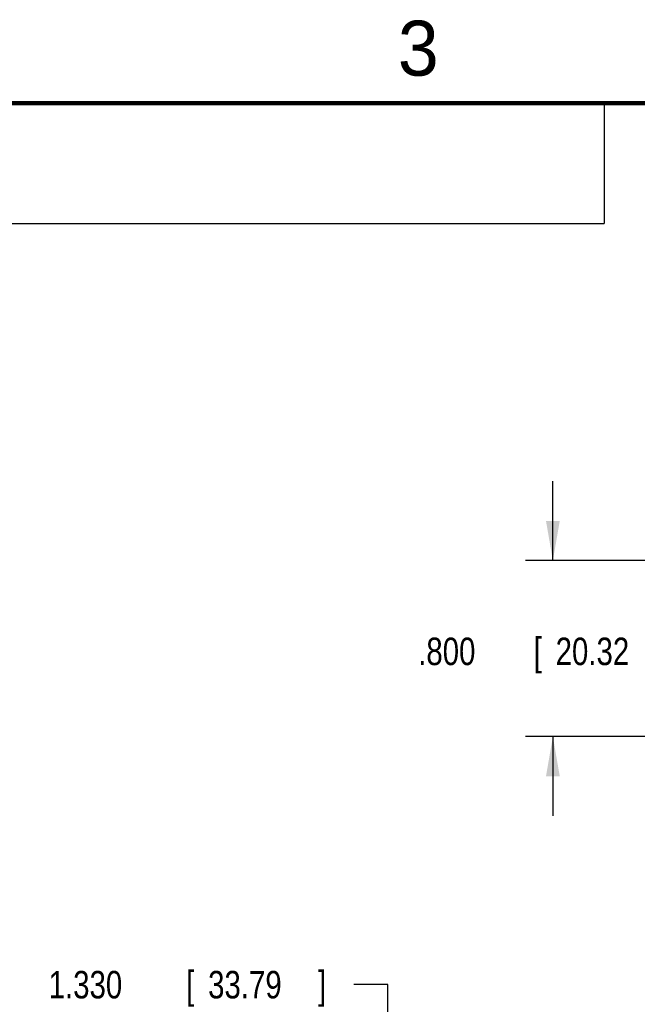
# Model space of a CAD drawing. Header units: inches. Extents: x 0 to 22, y 0 to 17.
# Tile 33 of 49: x 6.5 to 9.3, y 12.4 to 16.9. Entities that reach past the tile are written whole.
import ezdxf

# ---------------------------------------------------------------- set-up
doc = ezdxf.new("R2010")
doc.units = ezdxf.units.IN
doc.header["$LTSCALE"] = 1.21
doc.header["$MEASUREMENT"] = 0
doc.layers.get('0').update_dxf_attribs({"linetype": 'CONTINUOUS'})
doc.layers.add('DIMENSIONS', color=7, linetype='CONTINUOUS')
doc.styles.get("Standard").update_dxf_attribs({"font": 'txt', "width": 0.8})
doc.dimstyles.new('DIMSTYLE_1', dxfattribs={"dimtxt": 0.125, "dimasz": 0.18, "dimexe": 0.18, "dimexo": 0.0625, "dimgap": 0.09, "dimtad": 0, "dimtih": 1, "dimtoh": 1, "dimdec": 3, "dimzin": 4, "dimdsep": 46, "dimtxsty": 'STANDARD', "dimblk": '_FILLED', "dimblk1": '_FILLED', "dimblk2": '_FILLED', "dimcen": 0.09, "dimadec": 0, "dimazin": 0, "dimtp": 0.01, "dimtm": 0.01, "dimtfac": 1, "dimtdec": 3, "dimtofl": 0, "dimtmove": 0, "dimatfit": 3, "dimldrblk": '_FILLED', "dimfxl": 1, "dimtolj": 1, "dimtzin": 4, "dimarcsym": 0})

# ---------------------------------------------------------------- blocks, each defined once
blk = doc.blocks.new('_FILLED')
at = {"color": 0, "linetype": 'BYBLOCK'}
blk.add_solid([(0, 0), (-1, 0.174), (-1, -0.174)], dxfattribs=at)
blk = doc.blocks.new('*D10')
at = {"layer": 'DIMENSIONS', "color": 2, "linetype": 'CONTINUOUS'}
for p, q in [((8.8924, 14.422), (8.8924, 14.782)), ((9.6816, 14.422), (8.7674, 14.422)), ((11.1449, 13.6219), (8.7674, 13.6219)), ((8.8924, 13.6219), (8.8924, 13.2619))]:
    blk.add_line(p, q, dxfattribs=at)
at = {"layer": 'DIMENSIONS', "color": 2, "linetype": 'CONTINUOUS', "xscale": 0.18, "yscale": 0.18, "zscale": 0.18}
for p, rotation in [((8.8924, 14.422), 270), ((8.8924, 13.6219), 90)]:
    blk.add_blockref('_FILLED', p, dxfattribs=dict(at, rotation=rotation))
at = {"layer": 'DIMENSIONS', "color": 2, "linetype": 'CONTINUOUS', "width": 0.8}
for s, p in [('.800', (8.2799, 13.9469)), ('[', (8.8049, 13.9469)), ('20.32', (8.9049, 13.9469)), (']', (9.4049, 13.9469))]:
    blk.add_text(s, height=0.125, dxfattribs=at).set_placement(p)
blk = doc.blocks.new('*D13')
at = {"layer": 'DIMENSIONS', "color": 2, "linetype": 'CONTINUOUS'}
for p, q in [((8.1424, 12.495), (7.9872, 12.495)), ((8.1424, 11.6214), (8.1424, 12.495)), ((11.1889, 12.2866), (8.0174, 12.2866)), ((8.1424, 12.2866), (8.1424, 11.6214)), ((8.1424, 10.9562), (8.1424, 11.6214)), ((9.6631, 10.9562), (8.0174, 10.9562))]:
    blk.add_line(p, q, dxfattribs=at)
at = {"layer": 'DIMENSIONS', "color": 2, "linetype": 'CONTINUOUS', "xscale": 0.18, "yscale": 0.18, "zscale": 0.18}
for p, rotation in [((8.1424, 12.2866), 90), ((8.1424, 10.9562), 270)]:
    blk.add_blockref('_FILLED', p, dxfattribs=dict(at, rotation=rotation))
at = {"layer": 'DIMENSIONS', "color": 2, "linetype": 'CONTINUOUS', "width": 0.8}
for s, p in [('1.330', (6.5997, 12.4325)), ('[', (7.2247, 12.4325)), ('33.79', (7.3247, 12.4325)), (']', (7.8247, 12.4325))]:
    blk.add_text(s, height=0.125, dxfattribs=at).set_placement(p)

msp = doc.modelspace()

# ---------------------------------------------------------------- linework, layer by layer
at = {"color": 2, "linetype": 'CONTINUOUS'}
for p, q in [((0.4999, 16.5), (9.1249, 16.5)), ((9.1249, 16.5), (9.1249, 15.9531)), ((0.4999, 15.9531), (9.1249, 15.9531))]:
    msp.add_line(p, q, dxfattribs=at)
at = {"color": 7, "linetype": 'CONTINUOUS', "const_width": 0.02}
msp.add_lwpolyline([(21.5, 16.5), (0.5, 16.5)], dxfattribs=at)

# ---------------------------------------------------------------- texts
at = {"color": 2, "linetype": 'CONTINUOUS'}
msp.add_text('3', height=0.25, dxfattribs=at).set_placement((8.1875, 16.625))

# ---------------------------------------------------------------- dimensions: what is measured, and where the dimension line sits
at = {"layer": 'DIMENSIONS', "color": 2, "linetype": 'CONTINUOUS'}
for base, p1, p2, angle, picture, middle in [((8.8924, 13.6219), (9.6816, 14.422), (11.1449, 13.6219), 270, '*D10', (8.8924, 14.0094)), ((8.1424, 12.2866), (9.6631, 10.9562), (11.1889, 12.2866), 90, '*D13', (7.2622, 12.495))]:
    dim = msp.add_linear_dim(base=base, p1=p1, p2=p2, angle=angle, dimstyle='DIMSTYLE_1', dxfattribs=at)
    dim.commit()
    dim.dimension.update_dxf_attribs({"geometry": picture, "text_midpoint": middle, "dimtype": 160})

doc.saveas('drawing.dxf')
